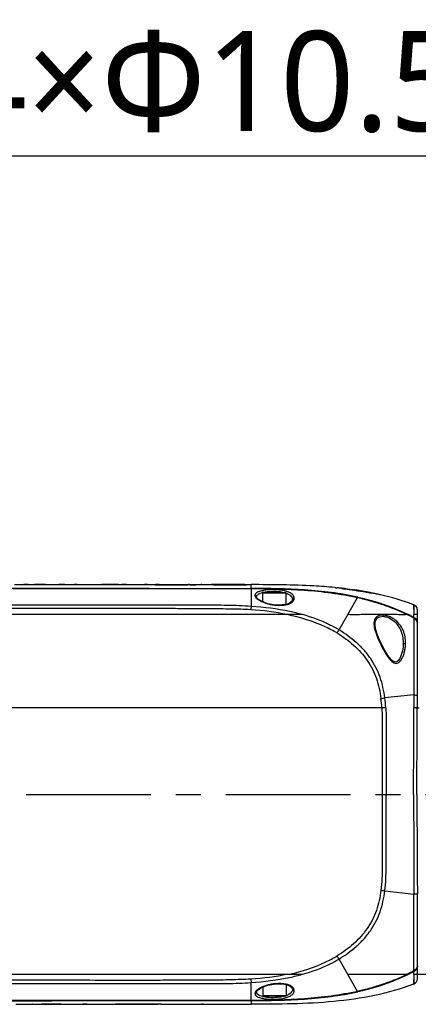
# Model space of a CAD drawing. Header units: millimetres. Extents: x 7426 to 8300, y 123 to 421.
# Tile 90 of 197: x 7990 to 7996, y 312 to 327. Entities that reach past the tile are written whole.
import ezdxf
from ezdxf import colors
from ezdxf.entities.mleader import LeaderData, LeaderLine
from ezdxf.math import Vec2, Vec3

# ---------------------------------------------------------------- set-up
doc = ezdxf.new("R2010")
doc.units = ezdxf.units.MM
doc.linetypes.add('CENTER', pattern=[0.6, 0.375, -0.075, 0.075, -0.075])
for name, color, linetype in [('中心线', 7, 'CENTER'), ('外形图', 7, 'Continuous'), ('多重引线', 7, 'Continuous')]:
    doc.layers.add(name, color=color, linetype=linetype)
doc.styles.add('微软雅黑', font='msyh.ttc')

msp = doc.modelspace()

# ---------------------------------------------------------------- linework, layer by layer
at = {"layer": '中心线', "linetype": 'CENTER', "ltscale": 5}
msp.add_line((7978.0498, 315.1135), (8026.3155, 315.1135), dxfattribs=at)
at = {"layer": '外形图', "color": 7, "linetype": 'Continuous'}
for p, q in [((7989.9506, 318.2636), (7989.9823, 318.2631)), ((7989.9562, 318.2635), (7990.0085, 318.2635)), ((7990.0085, 318.2609), (7989.9562, 318.2609)), ((7989.9823, 318.2631), (7990.014, 318.2636)), ((7990.1848, 318.2635), (7990.3106, 318.2635)), ((7990.2669, 318.264), (7990.2556, 318.264)), ((7990.2669, 318.2639), (7990.2556, 318.264)), ((7990.6989, 318.2628), (7990.2669, 318.2628)), ((7990.3204, 318.2636), (7990.3185, 318.2637)), ((7990.3204, 318.2636), (7990.3185, 318.2637)), ((7990.3371, 318.2638), (7990.6314, 318.2638)), ((7990.5845, 318.264), (7990.574, 318.264)), ((7990.6001, 318.264), (7990.5845, 318.264)), ((7990.7689, 318.2609), (7990.7455, 318.2616)), ((7990.7626, 318.264), (7990.7689, 318.264)), ((7990.7626, 318.264), (7990.7689, 318.264)), ((7990.9513, 318.2609), (7990.7689, 318.2609)), ((7990.8345, 318.2635), (7991.0209, 318.2635)), ((7991.0209, 318.2609), (7991.0209, 318.264)), ((7991.1881, 318.2609), (7991.0209, 318.2609)), ((7991.1881, 318.264), (7991.1881, 318.2609)), ((7991.1881, 318.2635), (7991.4166, 318.2635)), ((7991.3623, 318.2636), (7991.3878, 318.2637)), ((7991.4998, 318.2628), (7991.4876, 318.2629)), ((7991.6045, 318.2612), (7991.4998, 318.2628)), ((7991.5549, 318.2639), (7991.5549, 318.264)), ((7991.7221, 318.2609), (7991.6565, 318.2609)), ((7991.7221, 318.264), (7991.7221, 318.2609)), ((7991.7221, 318.2635), (7991.8598, 318.2635)), ((7991.7221, 318.2635), (7991.8598, 318.2635)), ((7992.0485, 318.2635), (7991.9962, 318.264)), ((7992.0427, 318.2635), (7992.2769, 318.2635)), ((7992.2769, 318.2635), (7992.4737, 318.2635)), ((7992.2847, 318.2606), (7992.2769, 318.2606)), ((7992.4737, 318.2635), (7992.6727, 318.2635)), ((7992.4737, 318.2635), (7992.6727, 318.2635)), ((7992.4833, 318.2613), (7992.4751, 318.2612)), ((7992.482, 318.2633), (7992.4857, 318.2633)), ((7992.4869, 318.2613), (7992.4833, 318.2613)), ((7992.5101, 318.2615), (7992.4869, 318.2613)), ((7992.5619, 318.2627), (7992.5999, 318.2623)), ((7992.5962, 318.2623), (7992.5867, 318.2622)), ((7992.5999, 318.2623), (7992.5962, 318.2623)), ((7992.6727, 318.264), (7992.6727, 318.264)), ((7992.6727, 318.264), (7992.6727, 318.264)), ((7992.6733, 318.264), (7992.6727, 318.264)), ((7992.6727, 318.264), (7992.6727, 318.264)), ((7993.3379, 318.2639), (7992.8344, 318.2639)), ((7992.8344, 318.2635), (7993.3653, 318.2635)), ((7992.8344, 318.2635), (7992.8523, 318.2635)), ((7992.8523, 318.2635), (7993.0466, 318.2636)), ((7993.0466, 318.2627), (7993.0503, 318.2627)), ((7993.3653, 318.2609), (7993.0466, 318.2609)), ((7993.0503, 318.2627), (7993.3653, 318.2627)), ((7993.3379, 318.264), (7993.3379, 318.264)), ((7993.3653, 318.2635), (7993.4298, 318.2635)), ((7993.3653, 318.2627), (7993.3653, 318.2609)), ((7993.4298, 318.2078), (7993.4298, 318.2635)), ((7993.4298, 318.2078), (7993.4298, 318.206)), ((7993.4298, 318.206), (7993.4298, 317.9371)), ((7993.6073, 318.0041), (7993.6073, 318.1335)), ((7993.9573, 318.1335), (7993.6073, 318.1335)), ((7993.9523, 318.1385), (7993.6123, 318.1385)), ((7993.9573, 317.9675), (7993.9573, 318.1335)), ((7994.7814, 318.2106), (7994.7816, 318.2106)), ((7994.8239, 318.2053), (7994.8046, 318.2076)), ((7994.8753, 318.1996), (7994.8753, 318.1994)), ((7994.8753, 318.1996), (7994.8753, 318.1994)), ((7994.8753, 318.1985), (7994.8806, 318.1978)), ((7995.0301, 318.1778), (7995.0301, 318.1774)), ((7995.1094, 318.1646), (7995.0984, 318.1666)), ((7995.1094, 318.1646), (7995.0984, 318.1666)), ((7995.2169, 318.1452), (7995.2169, 318.1452)), ((7995.2212, 318.1437), (7995.2169, 318.1452)), ((7995.3068, 318.1268), (7995.3102, 318.126)), ((7995.3101, 318.1256), (7995.3068, 318.1264)), ((7995.3068, 318.1261), (7995.3068, 318.1264)), ((7993.6826, 317.9769), (7993.678, 317.9752)), ((7994.7513, 317.5848), (7995.0311, 318.0694)), ((7995.3724, 318.1111), (7995.3687, 318.112)), ((7995.3689, 318.1125), (7995.3688, 318.1129)), ((7995.3726, 318.1122), (7995.369, 318.113)), ((7995.8731, 317.9608), (7995.8775, 317.8135)), ((7995.9298, 316.4135), (7995.9298, 317.8784)), ((7993.974, 317.8135), (7981.5232, 317.8135)), ((7995.9297, 317.6857), (7995.9296, 317.6874)), ((7995.2934, 317.6564), (7995.2934, 317.6564)), ((7995.7161, 317.3689), (7995.7161, 317.3689)), ((7995.877, 316.6082), (7995.4405, 316.5627)), ((7995.4542, 316.4135), (7987.9723, 316.4135)), ((7995.9276, 316.4135), (7995.9573, 316.4135)), ((7995.4405, 313.6643), (7995.877, 313.6188)), ((7995.9298, 312.3486), (7995.9298, 313.4189)), ((7995.0311, 312.1577), (7994.7513, 312.6422)), ((7981.5232, 312.4135), (7993.9793, 312.4135)), ((7995.8775, 312.4135), (7995.8731, 312.2662)), ((7995.9298, 312.4135), (7996.1696, 312.4135)), ((7993.4298, 312.0211), (7993.4298, 312.2899)), ((7993.6073, 312.2229), (7993.6073, 312.0935)), ((7993.6827, 312.2501), (7993.678, 312.2518)), ((7993.9573, 312.2594), (7993.9573, 312.0935)), ((7993.6073, 312.0935), (7993.9573, 312.0935)), ((7993.6123, 312.0885), (7993.9523, 312.0885)), ((7989.8909, 311.9635), (7990.0774, 311.9635)), ((7989.9606, 311.9661), (7990.143, 311.9661)), ((7990.143, 311.9661), (7990.1663, 311.9654)), ((7990.1492, 311.963), (7990.143, 311.963)), ((7990.1492, 311.963), (7990.143, 311.963)), ((7990.213, 311.9642), (7990.6449, 311.9642)), ((7990.5748, 311.9632), (7990.2805, 311.9632)), ((7990.3118, 311.963), (7990.3274, 311.963)), ((7990.3274, 311.963), (7990.3379, 311.963)), ((7990.5914, 311.9634), (7990.5933, 311.9634)), ((7990.5914, 311.9634), (7990.5933, 311.9634)), ((7990.6013, 311.9635), (7990.7271, 311.9635)), ((7990.6449, 311.9631), (7990.6562, 311.963)), ((7990.6449, 311.963), (7990.6562, 311.963)), ((7990.9295, 311.9639), (7990.8979, 311.9634)), ((7990.9034, 311.9661), (7990.9557, 311.9661)), ((7990.9034, 311.9635), (7990.9557, 311.9635)), ((7990.9612, 311.9634), (7990.9295, 311.9639)), ((7990.9366, 312.0181), (7990.9725, 312.0181)), ((7991.1319, 311.9635), (7991.4065, 311.9635)), ((7991.2028, 311.963), (7991.2044, 311.963)), ((7991.2028, 311.963), (7991.2044, 311.963)), ((7991.3774, 311.963), (7991.3917, 311.9633)), ((7991.5403, 311.9652), (7991.5678, 311.9655)), ((7991.5835, 311.9635), (7991.5422, 311.963)), ((7991.5678, 311.9655), (7991.5825, 311.9656)), ((7991.5835, 311.9635), (7991.7725, 311.9635)), ((7991.7723, 311.9644), (7991.7564, 311.9644)), ((7991.8087, 311.9644), (7991.7723, 311.9644)), ((7991.7725, 311.9664), (7991.8087, 311.9664)), ((7991.7725, 311.9635), (7992.0323, 311.9635)), ((7991.7725, 311.9635), (7991.8087, 311.9635)), ((7991.8331, 311.9644), (7991.8087, 311.9644)), ((7991.9857, 311.9659), (7991.9983, 311.9659)), ((7992.0765, 311.963), (7992.032, 311.9635)), ((7992.0732, 311.9653), (7992.0768, 311.9653)), ((7992.2131, 311.9635), (7992.3493, 311.9635)), ((7992.2131, 311.9635), (7992.3493, 311.9635)), ((7992.3493, 311.963), (7992.3493, 311.9661)), ((7992.3493, 311.9661), (7992.4149, 311.9661)), ((7992.4668, 311.9658), (7992.5717, 311.9642)), ((7992.5164, 311.9631), (7992.5164, 311.963)), ((7992.5717, 311.9642), (7992.5837, 311.9641)), ((7992.6535, 311.9635), (7992.8833, 311.9635)), ((7992.7104, 311.9635), (7992.6834, 311.9633)), ((7992.8833, 311.963), (7992.8833, 311.9661)), ((7992.8833, 311.9661), (7993.0504, 311.9661)), ((7992.8833, 311.963), (7992.8833, 311.963)), ((7993.0504, 311.9661), (7993.0504, 311.963)), ((7993.0504, 311.9635), (7993.1989, 311.9635)), ((7993.0504, 311.9634), (7993.1989, 311.9635)), ((7993.1989, 311.963), (7993.1989, 311.9661)), ((7993.1989, 311.9661), (7993.3648, 311.9661)), ((7993.3648, 311.9661), (7993.3648, 311.963)), ((7993.3648, 311.9635), (7993.4298, 311.9635)), ((7993.424, 312.0192), (7993.4297, 312.0192)), ((7993.424, 312.0192), (7993.4297, 312.0192)), ((7993.4297, 312.0192), (7993.4298, 311.9635)), ((7993.4298, 312.0192), (7993.4298, 312.0211))]:
    msp.add_line(p, q, dxfattribs=at)
at = {"layer": '外形图', "color": 6, "linetype": 'Continuous'}
for p, q in [((7990.0773, 318.264), (7990.2556, 318.264)), ((7990.6001, 318.264), (7990.7626, 318.264)), ((7991.0209, 318.264), (7991.1881, 318.264)), ((7991.2904, 318.264), (7991.4876, 318.264)), ((7991.5549, 318.264), (7991.7221, 318.264)), ((7991.8314, 318.264), (7991.9962, 318.264)), ((7992.6727, 318.264), (7992.8344, 318.264)), ((7990.1492, 311.963), (7990.3118, 311.963)), ((7990.6562, 311.963), (7990.8345, 311.963)), ((7991.0246, 311.963), (7991.2028, 311.963)), ((7991.3774, 311.963), (7991.5422, 311.963)), ((7992.0765, 311.963), (7992.2411, 311.963)), ((7992.3493, 311.963), (7992.5164, 311.963)), ((7992.5837, 311.963), (7992.781, 311.963)), ((7992.8833, 311.963), (7993.0504, 311.963)), ((7993.1989, 311.963), (7993.3648, 311.963))]:
    msp.add_line(p, q, dxfattribs=at)
at = {"layer": '外形图', "color": 7, "linetype": 'Continuous'}
for points in [[(7995.2212, 318.1437), (7995.2174, 318.145), (7995.2169, 318.1452)], [(7993.6826, 317.9769), (7993.6388, 317.9907), (7993.5835, 318.0143), (7993.5419, 318.0398), (7993.517, 318.0651), (7993.5121, 318.0769)], [(7993.9873, 317.9759), (7993.974, 317.9713), (7993.939, 317.9634), (7993.8943, 317.9583), (7993.8355, 317.9569), (7993.7688, 317.9611), (7993.7062, 317.9712), (7993.6827, 317.9769)], [(7994.0518, 318.0377), (7994.0489, 318.025), (7994.0342, 318.0044), (7994.0072, 317.9853), (7993.9875, 317.976)], [(7995.8731, 317.9608), (7995.8738, 317.9441), (7995.8754, 317.8946), (7995.8775, 317.8135)], [(7995.7161, 317.3689), (7995.7135, 317.3259), (7995.7048, 317.2701), (7995.6923, 317.2224), (7995.6773, 317.1822), (7995.6613, 317.1506), (7995.644, 317.1258), (7995.6244, 317.1076), (7995.603, 317.0996), (7995.5797, 317.1044), (7995.5557, 317.1199), (7995.5322, 317.1423), (7995.5095, 317.1695), (7995.4869, 317.2006), (7995.4639, 317.236), (7995.44, 317.2759), (7995.4148, 317.3212), (7995.388, 317.3729), (7995.3597, 317.4326), (7995.3286, 317.5071), (7995.3001, 317.6018), (7995.2934, 317.6564)], [(7995.8775, 312.4135), (7995.8754, 312.3324), (7995.8738, 312.2829), (7995.8731, 312.2662)], [(7993.5121, 312.1501), (7993.5166, 312.1613), (7993.5408, 312.1863), (7993.5818, 312.2119), (7993.6367, 312.2356), (7993.6826, 312.2501)], [(7993.6826, 312.2501), (7993.7124, 312.2571), (7993.7712, 312.2661), (7993.8296, 312.27), (7993.8846, 312.2693), (7993.9334, 312.2645), (7993.9734, 312.2559), (7993.9873, 312.2511)], [(7993.9875, 312.251), (7994.006, 312.2424), (7994.0334, 312.2233), (7994.0486, 312.2027), (7994.0518, 312.1893)]]:
    msp.add_lwpolyline(points, dxfattribs=at)
for centre, radius, start, end in [((7993.7152, 3984.5307), 3666.3247, 269.8677425, 269.9955392), ((7993.6504, 3591.3517), 3273.1439, 269.8531369, 269.9961379), ((7990.0773, 313.0962), 5.1678, 90.00029, 90.70264), ((7990.2557, 312.5789), 5.6851, 90.00046, 91.65915), ((7990.2556, 312.5808), 5.6832, 89.3662, 89.88639), ((7990.3853, 312.5797), 5.6843, 90.48633, 91.19386), ((7990.5845, 312.886), 5.378, 90.11215, 90.47136), ((7990.5845, 312.886), 5.378, 89.50054, 89.83362), ((7990.5809, 312.6203), 5.6437, 88.3281, 88.80201), ((7990.7626, 312.578), 5.686, 88.09842, 89.93683), ((7991.2904, 300.46), 17.804, 90.00025, 90.32939), ((7991.2904, 300.4597), 17.8043, 89.36546, 90.00018), ((7991.4877, 300.6227), 17.6413, 89.78163, 90.00019), ((7992.268, 350.2957), 32.0351, 269.50923, 270.01583), ((7992.2733, 349.26), 30.9973, 270.00655, 270.38569), ((7992.2809, 349.1461), 30.8855, 270.00714, 270.36036), ((7992.2937, 290.654), 27.6101, 89.44354, 89.6016), ((7992.3354, 341.4982), 23.2373, 270.43062, 270.61955), ((7993.0375, 364.7791), 46.5182, 269.78657, 270.01112), ((7993.6967, 317.789), 0.3709, 103.95027, 104.82182), ((7993.7011, 317.7714), 0.3891, 103.53935, 103.95371), ((7993.6123, 318.1335), 0.005, 90, 180), ((7993.7034, 317.7618), 0.399, 103.3163, 103.54015), ((7993.9523, 318.1335), 0.005, 0, 90), ((7994.0513, 311.6493), 6.6018, 83.92147, 84.19947), ((7992.9753, 302.3045), 16.0074, 83.51739, 83.73092), ((7994.0684, 311.8102), 6.44, 83.63648, 83.92147), ((7993.6489, 308.2869), 9.9872, 83.25805, 83.48214), ((7995.3493, 322.7965), 4.6211, 263.05258, 263.23109), ((7995.3412, 322.2599), 4.0872, 263.14434, 263.28582), ((7994.1952, 312.8001), 5.4421, 81.21706, 81.78284), ((7994.5484, 315.0175), 3.1968, 80.92721, 81.33373), ((7994.2345, 313.0616), 5.1773, 80.2758, 81.16057), ((7994.5719, 315.1624), 3.05, 80.06003, 80.93503), ((7994.2862, 313.3612), 4.8733, 78.99053, 80.27925), ((7994.2854, 313.3491), 4.8857, 79.00891, 80.29407), ((7994.3268, 313.5928), 4.6372, 78.55149, 78.93377), ((7994.3518, 313.7153), 4.5122, 77.78322, 78.55318), ((7994.3843, 313.8456), 4.379, 77.00884, 77.79342), ((7994.3834, 313.834), 4.391, 77.03106, 77.81458), ((7993.7404, 318.1694), 0.2039, 252.19636, 253.28907), ((7995.8415, 317.8784), 0.0882, 0.0139, 69.04403), ((7994.6677, 315.5783), 2.4945, 61.07597, 63.64702), ((7994.6061, 315.4384), 2.6564, 61.38366, 63.39484), ((7995.8935, 317.6685), 0.1459, 93.27506, 96.28508), ((7976.1091, 317.6502), 19.7693, 0.34859, 0.47288), ((7985.8378, 322.9071), 10.3816, 328.85597, 329.15881), ((7995.8509, 317.7149), 0.5767, 184.17146, 185.97616), ((7993.9593, 327.2515), 10.791, 277.57602, 277.88982), ((7994.1608, 316.3744), 1.2344, 1.81378, 8.39791), ((7995.8729, 309.8059), 6.6076, 89.68888, 89.97514), ((7995.9186, 317.9197), 1.5063, 269.62669, 269.93148), ((7993.1336, 296.9679), 16.8551, 82.13312, 82.33402), ((7956.2926, 313.4269), 39.6371, 359.98842, 0.28969), ((7988.2803, 308.7806), 7.5356, 30.82688, 31.2441), ((7993.9739, 324.485), 12.0715, 270.02583, 270.15366), ((7994.6061, 314.7886), 2.6564, 296.60494, 298.61675), ((7975.631, 312.5802), 20.2475, 359.52859, 359.64996), ((7993.7409, 312.0557), 0.2059, 106.69903, 107.77655), ((7995.8416, 312.3486), 0.0882, 290.94559, 0.01031), ((7993.6968, 312.4384), 0.3713, 255.17841, 256.09954), ((7993.6123, 312.0935), 0.005, 180, 270), ((7993.7012, 312.456), 0.3895, 256.09536, 256.46898), ((7993.7034, 312.4651), 0.3988, 256.46839, 256.69213), ((7993.9523, 312.0935), 0.005, 270, 0), ((7990.1493, 317.649), 5.686, 268.09799, 269.93639), ((7990.331, 317.6067), 5.6437, 268.32767, 268.80157), ((7990.3274, 317.341), 5.378, 269.50011, 269.83318), ((7990.3274, 317.341), 5.378, 270.11172, 270.47093), ((7990.5266, 317.6473), 5.6843, 270.4859, 271.19342), ((7990.6563, 317.6462), 5.6832, 269.36577, 269.88595), ((7990.6562, 317.6481), 5.6851, 270.00003, 271.65871), ((7990.8345, 317.1308), 5.1678, 269.99986, 270.7022), ((7991.0246, 317.1298), 5.1668, 269.2973, 269.99971), ((7991.2029, 317.6481), 5.6851, 268.34171, 269.99944), ((7991.2028, 317.6453), 5.6823, 270.01627, 270.72486), ((7991.7058, 294.0512), 17.9148, 90.52946, 91.00473), ((7991.7928, 283.7184), 28.2479, 90.04131, 90.4266), ((7991.7834, 290.3111), 21.6533, 90.07153, 90.52908), ((7991.8115, 278.7851), 33.1813, 89.69929, 90.0049), ((7991.8284, 288.656), 23.3084, 89.61951, 89.98835), ((7991.8766, 296.0814), 15.8829, 89.43919, 89.61545), ((7991.8541, 287.6887), 24.2776, 89.48281, 89.6597), ((7992.5838, 329.6068), 17.6438, 269.78121, 269.99975), ((7992.7811, 329.7681), 17.8051, 269.36493, 269.99975), ((7992.781, 329.7678), 17.8048, 269.99982, 270.32894)]:
    msp.add_arc(centre, radius, start, end, dxfattribs=at)
for points, knots in [([(7989.9562, 318.2609), (7989.9476, 318.2609), (7989.9201, 318.2609), (7989.8925, 318.2611), (7989.8735, 318.2616)], [0, 0, 0, 0, 0.3105986, 1, 1, 1, 1]), ([(7990.0911, 318.2616), (7990.0864, 318.2615), (7990.0589, 318.261), (7990.0314, 318.2609), (7990.0085, 318.2609)], [0, 0, 0, 0, 0.1685731, 1, 1, 1, 1]), ([(7991.6565, 318.2609), (7991.6515, 318.2609), (7991.6342, 318.2609), (7991.6169, 318.261), (7991.6045, 318.2612)], [0, 0, 0, 0, 0.2858882, 1, 1, 1, 1]), ([(7991.9936, 318.2618), (7991.9525, 318.2622), (7991.9395, 318.2624), (7991.8184, 318.264), (7991.8314, 318.264)], [0, 0, 0, 0, 0.7602741, 1, 1, 1, 1]), ([(7991.9962, 318.264), (7992.0018, 318.264), (7992.0269, 318.2635), (7992.1204, 318.263), (7992.2084, 318.2626), (7992.2769, 318.2626)], [0, 0, 0, 0, 0.0598239, 0.2677, 1, 1, 1, 1]), ([(7992.8332, 318.2614), (7992.8048, 318.2615), (7992.7599, 318.262), (7992.7082, 318.2626), (7992.6832, 318.2637), (7992.6745, 318.2638), (7992.6727, 318.264)], [0, 0, 0, 0, 0.5304066, 0.8391826, 0.9661046, 1, 1, 1, 1]), ([(7992.8344, 318.2639), (7992.8529, 318.263), (7992.9236, 318.2632), (7992.9943, 318.2627), (7993.0466, 318.2627)], [0, 0, 0, 0, 0.2615968, 1, 1, 1, 1]), ([(7994.6867, 318.2206), (7994.5821, 318.2307), (7994.1638, 318.2616), (7993.7441, 318.2635), (7993.4298, 318.2635)], [0, 0, 0, 0, 0.2504313, 1, 1, 1, 1]), ([(7995.0322, 318.0763), (7994.7702, 318.1339), (7994.2349, 318.1988), (7993.6982, 318.2077), (7993.4298, 318.2078)], [0, 0, 0, 0, 0.4998778, 1, 1, 1, 1]), ([(7993.4298, 318.2059), (7993.6981, 318.2055), (7994.2346, 318.1955), (7994.7694, 318.1282), (7995.0311, 318.0694)], [0, 0, 0, 0, 0.5001202, 1, 1, 1, 1]), ([(7994.0794, 318.0603), (7994.0791, 318.0686), (7994.0756, 318.0861), (7994.0594, 318.1103), (7994.0329, 318.1314), (7993.9976, 318.15), (7993.9541, 318.1653), (7993.9034, 318.177), (7993.8474, 318.1848), (7993.7884, 318.1887), (7993.7291, 318.1889), (7993.6721, 318.1856), (7993.6273, 318.1798), (7993.5947, 318.1734), (7993.567, 318.1664), (7993.5377, 318.1564), (7993.5098, 318.1415), (7993.4915, 318.1231), (7993.4878, 318.108), (7993.4878, 318.1013)], [0, 0, 0, 0, 0.0367279, 0.077687, 0.1271422, 0.1860686, 0.2546637, 0.332507, 0.4174691, 0.5063916, 0.5956814, 0.6816957, 0.7606883, 0.7966551, 0.8299141, 0.8878915, 0.9343337, 0.9699271, 1, 1, 1, 1]), ([(7993.5121, 318.0782), (7993.512, 318.0854), (7993.5164, 318.1014), (7993.5357, 318.1207), (7993.5651, 318.1365), (7993.5886, 318.1441), (7993.6018, 318.1476)], [0, 0, 0, 0, 0.1789254, 0.3894718, 0.66024, 1, 1, 1, 1]), ([(7993.6115, 318.15), (7993.6501, 318.1591), (7993.7334, 318.1677), (7993.817, 318.1642), (7993.8602, 318.1582)], [0, 0, 0, 0, 0.4757607, 1, 1, 1, 1]), ([(7993.8602, 318.1582), (7993.8678, 318.1571), (7993.8963, 318.1525), (7993.9246, 318.1458), (7993.9447, 318.1391)], [0, 0, 0, 0, 0.2648488, 1, 1, 1, 1]), ([(7993.9579, 318.1344), (7993.9721, 318.129), (7993.9974, 318.1173), (7994.0282, 318.0941), (7994.0476, 318.0674), (7994.0519, 318.0473), (7994.0518, 318.0381)], [0, 0, 0, 0, 0.3191688, 0.5841468, 0.8046375, 1, 1, 1, 1]), ([(7994.6866, 318.2204), (7994.6866, 318.2203), (7994.6875, 318.2204), (7994.6884, 318.22), (7994.6909, 318.2199), (7994.6943, 318.2194), (7994.6992, 318.2188), (7994.709, 318.2177), (7994.7172, 318.2168), (7994.7233, 318.2161)], [0, 0, 0, 0, 0.0103376, 0.0434669, 0.1037369, 0.1964533, 0.3276461, 0.5032148, 1, 1, 1, 1]), ([(7994.7829, 318.2103), (7994.7827, 318.2103), (7994.7824, 318.2104), (7994.7812, 318.2104), (7994.7814, 318.2106)], [0, 0, 0, 0, 0.4554695, 1, 1, 1, 1]), ([(7994.7903, 318.2094), (7994.7894, 318.2095), (7994.7869, 318.2098), (7994.7845, 318.2101), (7994.7829, 318.2103)], [0, 0, 0, 0, 0.3596416, 1, 1, 1, 1]), ([(7994.7911, 318.2057), (7994.8289, 318.2014), (7994.9796, 318.1826), (7995.1296, 318.1578), (7995.2411, 318.135)], [0, 0, 0, 0, 0.2506737, 1, 1, 1, 1]), ([(7995.2412, 318.132), (7995.2041, 318.1397), (7995.055, 318.1686), (7994.9045, 318.1904), (7994.7912, 318.2035)], [0, 0, 0, 0, 0.2494055, 1, 1, 1, 1]), ([(7994.8214, 318.205), (7994.8316, 318.2038), (7994.8692, 318.1993), (7994.9068, 318.1945), (7994.9343, 318.1909)], [0, 0, 0, 0, 0.2701873, 1, 1, 1, 1]), ([(7994.8533, 318.2018), (7994.8511, 318.2021), (7994.8413, 318.2033), (7994.8315, 318.2044), (7994.8239, 318.2053)], [0, 0, 0, 0, 0.2241484, 1, 1, 1, 1]), ([(7994.8633, 318.2006), (7994.8654, 318.2004), (7994.8685, 318.2001), (7994.8727, 318.1994), (7994.8741, 318.1996), (7994.8753, 318.1992), (7994.8753, 318.1994)], [0, 0, 0, 0, 0.5218662, 0.8162335, 0.959689, 1, 1, 1, 1]), ([(7994.9343, 318.1909), (7994.9407, 318.1901), (7994.9493, 318.189), (7994.9596, 318.1877), (7994.9648, 318.187), (7994.9684, 318.1867), (7994.9711, 318.1862), (7994.9721, 318.1864), (7994.9731, 318.1861), (7994.9731, 318.1862)], [0, 0, 0, 0, 0.4933579, 0.6682954, 0.8000697, 0.894153, 0.9557283, 0.9896167, 1, 1, 1, 1]), ([(7995.2168, 318.1448), (7995.2168, 318.1447), (7995.2169, 318.1443), (7995.217, 318.144), (7995.217, 318.1438)], [0, 0, 0, 0, 0.4254685, 1, 1, 1, 1]), ([(7995.3068, 318.1253), (7995.3068, 318.1254), (7995.3068, 318.1257), (7995.3068, 318.1259), (7995.3068, 318.1261)], [0, 0, 0, 0, 0.5421013, 1, 1, 1, 1]), ([(7993.5233, 318.0468), (7993.518, 318.0511), (7993.5018, 318.0654), (7993.4879, 318.0862), (7993.4878, 318.1013)], [0, 0, 0, 0, 0.3118755, 1, 1, 1, 1]), ([(7993.5121, 318.0782), (7993.512, 318.0841), (7993.5064, 318.0964), (7993.494, 318.1011), (7993.4878, 318.1013)], [0, 0, 0, 0, 0.4895366, 1, 1, 1, 1]), ([(7993.678, 317.9752), (7993.6471, 317.9836), (7993.593, 318.0026), (7993.5428, 318.0311), (7993.5233, 318.0468)], [0, 0, 0, 0, 0.5615572, 1, 1, 1, 1]), ([(7993.6817, 317.9741), (7993.7042, 317.9673), (7993.7512, 317.9599), (7993.8214, 317.9534), (7993.8901, 317.9535), (7993.9347, 317.9586), (7993.9559, 317.9624)], [0, 0, 0, 0, 0.2551278, 0.5142668, 0.7660409, 1, 1, 1, 1]), ([(7993.9875, 317.976), (7993.9903, 317.9771), (7993.995, 317.9771), (7993.9989, 317.9754), (7993.9999, 317.9749)], [0, 0, 0, 0, 0.7283485, 1, 1, 1, 1]), ([(7993.9999, 317.9749), (7994.0075, 317.9779), (7994.0327, 317.9897), (7994.0562, 318.0074), (7994.0672, 318.0238)], [0, 0, 0, 0, 0.2930017, 1, 1, 1, 1]), ([(7994.0518, 318.0381), (7994.0519, 318.0443), (7994.0587, 318.0575), (7994.0727, 318.061), (7994.0794, 318.0604)], [0, 0, 0, 0, 0.4835998, 1, 1, 1, 1]), ([(7994.0672, 318.0238), (7994.0692, 318.0267), (7994.0757, 318.0378), (7994.0791, 318.0509), (7994.0794, 318.0603)], [0, 0, 0, 0, 0.2670822, 1, 1, 1, 1]), ([(7995.0322, 318.0763), (7995.0322, 318.076), (7995.0319, 318.0736), (7995.0314, 318.0713), (7995.0311, 318.0694)], [0, 0, 0, 0, 0.1473285, 1, 1, 1, 1]), ([(7995.0311, 318.0694), (7995.0952, 318.0551), (7995.2227, 318.023), (7995.4112, 317.9651), (7995.5961, 317.8965), (7995.7161, 317.8425), (7995.775, 317.8135)], [0, 0, 0, 0, 0.2499935, 0.5000234, 0.7500119, 1, 1, 1, 1]), ([(7995.0322, 318.0763), (7995.2296, 318.033), (7995.4899, 317.9554), (7995.7355, 317.8438), (7995.7958, 317.8135)], [0, 0, 0, 0, 0.749792, 1, 1, 1, 1]), ([(7993.4257, 317.887), (7993.3251, 317.8926), (7993.1235, 317.8977), (7992.8211, 317.8998), (7992.5187, 317.9019), (7992.1155, 317.9041), (7991.6115, 317.9052), (7991.0067, 317.9039), (7990.402, 317.9034), (7989.5958, 317.9041), (7988.5882, 317.9039), (7987.3794, 317.9039), (7986.1709, 317.904), (7984.9629, 317.904), (7984.1578, 317.9042), (7983.7554, 317.9043)], [0, 0, 0, 0, 0.0312697, 0.0625454, 0.0938148, 0.1250846, 0.1876237, 0.2501596, 0.312692, 0.37522, 0.5002593, 0.6252689, 0.7502381, 0.8751538, 1, 1, 1, 1]), ([(7993.4298, 317.9371), (7993.3104, 317.9453), (7993.071, 317.9542), (7992.5921, 317.9534), (7991.9936, 317.9538), (7991.2754, 317.9538), (7990.5572, 317.9539), (7989.8391, 317.954), (7988.8818, 317.9541), (7988.1638, 317.9541), (7987.6852, 317.9542)], [0, 0, 0, 0, 0.0625112, 0.125025, 0.25005, 0.3750691, 0.5000803, 0.6250817, 0.7500707, 1, 1, 1, 1]), ([(7993.4298, 317.9372), (7993.4295, 317.9343), (7993.428, 317.9176), (7993.4268, 317.9009), (7993.4257, 317.887)], [0, 0, 0, 0, 0.1736644, 1, 1, 1, 1]), ([(7994.2014, 317.8135), (7994.1385, 317.8308), (7993.8848, 317.8919), (7993.6248, 317.923), (7993.4298, 317.9371)], [0, 0, 0, 0, 0.2500995, 1, 1, 1, 1]), ([(7993.9559, 317.9624), (7993.9589, 317.963), (7993.9705, 317.9652), (7993.982, 317.968), (7993.9902, 317.9709)], [0, 0, 0, 0, 0.2630286, 1, 1, 1, 1]), ([(7994.2014, 317.8135), (7994.1828, 317.8141), (7994.1451, 317.8135), (7994.0883, 317.8134), (7994.0309, 317.8135), (7993.9925, 317.8134), (7993.9734, 317.8136)], [0, 0, 0, 0, 0.2447678, 0.4952419, 0.7474928, 1, 1, 1, 1]), ([(7994.7231, 317.5378), (7994.6653, 317.5714), (7994.4275, 317.6937), (7994.1689, 317.7708), (7993.9734, 317.8136)], [0, 0, 0, 0, 0.2502786, 1, 1, 1, 1]), ([(7994.7513, 317.5848), (7994.7086, 317.6104), (7994.5336, 317.7053), (7994.3451, 317.7739), (7994.2014, 317.8135)], [0, 0, 0, 0, 0.2501994, 1, 1, 1, 1]), ([(7995.775, 317.8135), (7995.7412, 317.812), (7995.6716, 317.8119), (7995.5283, 317.8146), (7995.3422, 317.8131), (7995.1145, 317.8147), (7994.9605, 317.8106), (7994.8833, 317.8135)], [0, 0, 0, 0, 0.1140394, 0.2339537, 0.4820426, 0.7402629, 1, 1, 1, 1]), ([(7995.752, 317.3809), (7995.7521, 317.4147), (7995.7472, 317.483), (7995.7172, 317.5832), (7995.66, 317.6762), (7995.5899, 317.7413), (7995.5208, 317.78), (7995.4644, 317.8011), (7995.4081, 317.8092), (7995.3572, 317.8038), (7995.3164, 317.7841), (7995.2899, 317.7522), (7995.277, 317.7139), (7995.2754, 317.6868), (7995.2758, 317.673)], [0, 0, 0, 0, 0.1242114, 0.2491881, 0.3797458, 0.5201956, 0.5945649, 0.6691264, 0.7395226, 0.8014301, 0.8540576, 0.9015015, 0.949101, 1, 1, 1, 1]), ([(7995.2934, 317.6564), (7995.2932, 317.67), (7995.2947, 317.6963), (7995.306, 317.7339), (7995.3297, 317.7657), (7995.3677, 317.7859), (7995.4156, 317.7906), (7995.486, 317.7769), (7995.5672, 317.7312), (7995.6403, 317.6525), (7995.6876, 317.5617), (7995.7125, 317.4662), (7995.7167, 317.4012), (7995.7161, 317.3689)], [0, 0, 0, 0, 0.0527489, 0.1021691, 0.1506294, 0.2031696, 0.2646075, 0.3344456, 0.4799637, 0.6180531, 0.7480697, 0.8742571, 1, 1, 1, 1]), ([(7995.7958, 317.8135), (7995.7945, 317.8135), (7995.7876, 317.8136), (7995.7806, 317.8134), (7995.775, 317.8135)], [0, 0, 0, 0, 0.1874387, 1, 1, 1, 1]), ([(7995.8742, 317.7616), (7995.8747, 317.7625), (7995.8761, 317.7654), (7995.8776, 317.7682), (7995.8783, 317.7702)], [0, 0, 0, 0, 0.3395071, 1, 1, 1, 1]), ([(7995.8742, 317.7616), (7995.8752, 317.7609), (7995.8772, 317.7595), (7995.8786, 317.7572), (7995.8797, 317.7554), (7995.8786, 317.7538), (7995.877, 317.754), (7995.8761, 317.7541)], [0, 0, 0, 0, 0.3107533, 0.5720771, 0.6853924, 0.7669063, 1, 1, 1, 1]), ([(7995.9296, 317.6874), (7995.9293, 317.7016), (7995.9176, 317.7319), (7995.8908, 317.749), (7995.8761, 317.7541)], [0, 0, 0, 0, 0.4775409, 1, 1, 1, 1]), ([(7995.8761, 317.7541), (7995.8769, 317.7191), (7995.8775, 317.6449), (7995.8775, 317.5273), (7995.8779, 317.3971), (7995.8775, 317.2548), (7995.8771, 317.102), (7995.877, 316.8853), (7995.8763, 316.7198), (7995.877, 316.6082)], [0, 0, 0, 0, 0.0917551, 0.1941916, 0.3079035, 0.4326076, 0.5667673, 0.7078481, 1, 1, 1, 1]), ([(7995.8783, 317.7702), (7995.8895, 317.765), (7995.9085, 317.7482), (7995.9214, 317.7268), (7995.9252, 317.7152)], [0, 0, 0, 0, 0.5035191, 1, 1, 1, 1]), ([(7995.9155, 317.8131), (7995.9138, 317.8132), (7995.9037, 317.8141), (7995.8935, 317.8146), (7995.8852, 317.8141)], [0, 0, 0, 0, 0.1719381, 1, 1, 1, 1]), ([(7995.9231, 317.8134), (7995.9226, 317.8133), (7995.9201, 317.8129), (7995.9176, 317.813), (7995.9155, 317.8131)], [0, 0, 0, 0, 0.195619, 1, 1, 1, 1]), ([(7995.9291, 317.8134), (7995.9288, 317.8134), (7995.9268, 317.8135), (7995.9248, 317.8135), (7995.9231, 317.8134)], [0, 0, 0, 0, 0.1437809, 1, 1, 1, 1]), ([(7995.9298, 317.8135), (7995.9298, 317.8134), (7995.9295, 317.8133), (7995.9293, 317.8134), (7995.9291, 317.8134)], [0, 0, 0, 0, 0.2756002, 1, 1, 1, 1]), ([(7994.7231, 317.5378), (7994.7669, 317.5114), (7994.8521, 317.4542), (7994.9714, 317.3574), (7995.0811, 317.2494), (7995.177, 317.1289), (7995.256, 316.9966), (7995.3156, 316.8545), (7995.3585, 316.7067), (7995.3761, 316.6056), (7995.382, 316.5547)], [0, 0, 0, 0, 0.1249292, 0.2499623, 0.3749225, 0.4999591, 0.6249393, 0.7499403, 0.8750442, 1, 1, 1, 1]), ([(7995.4405, 316.5627), (7995.4261, 316.6683), (7995.3817, 316.8785), (7995.259, 317.119), (7995.126, 317.2862), (7994.9729, 317.4352), (7994.8418, 317.5285), (7994.7513, 317.5848)], [0, 0, 0, 0, 0.2500335, 0.4998068, 0.6248712, 0.749993, 1, 1, 1, 1]), ([(7995.2934, 317.6564), (7995.2933, 317.6609), (7995.2879, 317.6691), (7995.2797, 317.6721), (7995.2758, 317.673)], [0, 0, 0, 0, 0.5252379, 1, 1, 1, 1]), ([(7995.2774, 317.6549), (7995.2793, 317.6366), (7995.2852, 317.5988), (7995.302, 317.5419), (7995.3244, 317.4832), (7995.3502, 317.4227), (7995.3799, 317.3617), (7995.412, 317.2999), (7995.447, 317.2383), (7995.4861, 317.1784), (7995.523, 317.1308), (7995.5587, 317.099), (7995.5897, 317.0819), (7995.6244, 317.0806), (7995.6536, 317.0958), (7995.6755, 317.1186), (7995.6928, 317.1447), (7995.7072, 317.1724), (7995.723, 317.2108), (7995.7377, 317.2601), (7995.7487, 317.3203), (7995.7513, 317.3608), (7995.752, 317.3809)], [0, 0, 0, 0, 0.0529377, 0.1100761, 0.1708783, 0.2342485, 0.2997843, 0.3668339, 0.4350278, 0.5040209, 0.5733942, 0.6079263, 0.6416269, 0.6733105, 0.7036267, 0.7336763, 0.7637542, 0.7937872, 0.8237371, 0.8831933, 0.9419512, 1, 1, 1, 1]), ([(7995.7161, 317.3689), (7995.7162, 317.372), (7995.7215, 317.3791), (7995.7351, 317.3829), (7995.7462, 317.3825), (7995.7519, 317.3809)], [0, 0, 0, 0, 0.2190735, 0.5641758, 1, 1, 1, 1]), ([(7995.877, 316.6082), (7995.8761, 316.592), (7995.8762, 316.5595), (7995.876, 316.5109), (7995.8754, 316.4622), (7995.8756, 316.4298), (7995.8757, 316.4135)], [0, 0, 0, 0, 0.2496609, 0.4996744, 0.7496947, 1, 1, 1, 1]), ([(7995.877, 316.6082), (7995.8842, 316.6078), (7995.8969, 316.6069), (7995.914, 316.6047), (7995.9234, 316.6027), (7995.9298, 316.6001), (7995.9298, 316.5986)], [0, 0, 0, 0, 0.3999083, 0.7122606, 0.9139603, 1, 1, 1, 1]), ([(7995.3946, 316.4135), (7995.3993, 316.3053), (7995.4016, 316.0886), (7995.4007, 315.7636), (7995.4004, 315.4385), (7995.4004, 315.2219), (7995.4003, 315.1135)], [0, 0, 0, 0, 0.2499642, 0.4999612, 0.7499762, 1, 1, 1, 1]), ([(7995.4542, 316.4135), (7995.4601, 316.3053), (7995.4605, 316.0885), (7995.4595, 315.7636), (7995.4597, 315.4385), (7995.4598, 315.2218), (7995.46, 315.1134)], [0, 0, 0, 0, 0.249961, 0.4999467, 0.749968, 1, 1, 1, 1]), ([(7995.8725, 315.1135), (7995.8727, 315.222), (7995.8734, 315.4389), (7995.8738, 315.7641), (7995.8755, 316.089), (7995.8757, 316.3054), (7995.8757, 316.4135)], [0, 0, 0, 0, 0.2503791, 0.5005843, 0.7504882, 1, 1, 1, 1]), ([(7995.9272, 316.4135), (7995.9266, 316.4135), (7995.9231, 316.4134), (7995.9196, 316.4134), (7995.9168, 316.4134)], [0, 0, 0, 0, 0.1798346, 1, 1, 1, 1]), ([(7995.92, 315.1133), (7995.9198, 315.1676), (7995.9216, 315.2762), (7995.9222, 315.4391), (7995.9234, 315.6019), (7995.9248, 315.8187), (7995.9266, 316.0892), (7995.927, 316.3055), (7995.9276, 316.4135)], [0, 0, 0, 0, 0.1253348, 0.2506193, 0.3758179, 0.5009263, 0.7508126, 1, 1, 1, 1]), ([(7995.4003, 315.1135), (7995.4003, 314.9933), (7995.4003, 314.8131), (7995.4002, 314.5728), (7995.4, 314.3925), (7995.4002, 314.2123), (7995.4005, 314.0321), (7995.3993, 313.8518), (7995.3891, 313.732), (7995.382, 313.6723)], [0, 0, 0, 0, 0.250029, 0.3750403, 0.5000473, 0.62505, 0.7500425, 0.8750333, 1, 1, 1, 1]), ([(7995.4405, 313.6643), (7995.4487, 313.7242), (7995.4574, 313.8448), (7995.4603, 314.026), (7995.4598, 314.2072), (7995.4594, 314.4489), (7995.4601, 314.7509), (7995.46, 314.9926), (7995.46, 315.1134)], [0, 0, 0, 0, 0.1249427, 0.249933, 0.374927, 0.4999288, 0.7499563, 1, 1, 1, 1]), ([(7995.8725, 315.1135), (7995.8728, 314.9887), (7995.8734, 314.7392), (7995.8742, 314.3652), (7995.8759, 313.9918), (7995.8772, 313.7431), (7995.877, 313.6188)], [0, 0, 0, 0, 0.2504961, 0.5007681, 0.7506601, 1, 1, 1, 1]), ([(7995.9201, 315.1131), (7995.9199, 315.0821), (7995.9206, 315.0199), (7995.9216, 314.9267), (7995.9219, 314.8336), (7995.9227, 314.7094), (7995.9239, 314.5543), (7995.9254, 314.3065), (7995.927, 313.9975), (7995.9286, 313.7505), (7995.9293, 313.6273)], [0, 0, 0, 0, 0.0627353, 0.125449, 0.1881539, 0.2508387, 0.376125, 0.5013083, 0.7512266, 1, 1, 1, 1]), ([(7995.382, 313.6723), (7995.3761, 313.6215), (7995.3585, 313.5203), (7995.3156, 313.3725), (7995.256, 313.2304), (7995.177, 313.0981), (7995.0811, 312.9776), (7994.9714, 312.8696), (7994.852, 312.7727), (7994.7669, 312.7156), (7994.723, 312.6892)], [0, 0, 0, 0, 0.1249551, 0.2500594, 0.375059, 0.5000394, 0.6250762, 0.7500372, 0.8750703, 1, 1, 1, 1]), ([(7994.7513, 312.6422), (7994.8418, 312.6985), (7994.9729, 312.7918), (7995.126, 312.9408), (7995.259, 313.108), (7995.3817, 313.3485), (7995.426, 313.5587), (7995.4405, 313.6643)], [0, 0, 0, 0, 0.2500039, 0.3751231, 0.5001862, 0.7499634, 1, 1, 1, 1]), ([(7995.8762, 312.4729), (7995.8781, 312.6381), (7995.8776, 313.0201), (7995.8765, 313.4021), (7995.877, 313.6188)], [0, 0, 0, 0, 0.4325436, 1, 1, 1, 1]), ([(7995.877, 313.6188), (7995.8836, 313.6192), (7995.8955, 313.62), (7995.9113, 313.6218), (7995.922, 313.624), (7995.9279, 313.6258), (7995.9293, 313.6273)], [0, 0, 0, 0, 0.3730508, 0.6747312, 0.8865242, 1, 1, 1, 1]), ([(7994.0063, 312.4135), (7994.1935, 312.4577), (7994.4405, 312.5365), (7994.6679, 312.6563), (7994.723, 312.6892)], [0, 0, 0, 0, 0.7497135, 1, 1, 1, 1]), ([(7994.2016, 312.4135), (7994.3453, 312.4531), (7994.5338, 312.5217), (7994.7086, 312.6166), (7994.7513, 312.6422)], [0, 0, 0, 0, 0.7498019, 1, 1, 1, 1]), ([(7995.8762, 312.4729), (7995.8912, 312.4781), (7995.9184, 312.4957), (7995.9298, 312.5267), (7995.9297, 312.5413)], [0, 0, 0, 0, 0.5226975, 1, 1, 1, 1]), ([(7995.9297, 312.5413), (7995.9297, 312.5326), (7995.9278, 312.5155), (7995.9186, 312.4959), (7995.9087, 312.4819), (7995.9001, 312.4718), (7995.8899, 312.4632), (7995.8822, 312.459), (7995.8783, 312.4569)], [0, 0, 0, 0, 0.2491791, 0.4899374, 0.6177967, 0.7458134, 0.8728576, 1, 1, 1, 1]), ([(7993.4298, 312.2899), (7993.6249, 312.304), (7993.885, 312.3351), (7994.1387, 312.3962), (7994.2016, 312.4135)], [0, 0, 0, 0, 0.7499, 1, 1, 1, 1]), ([(7994.0063, 312.4135), (7994.0392, 312.4138), (7994.0884, 312.4135), (7994.1535, 312.4134), (7994.1857, 312.4131), (7994.2016, 312.4135)], [0, 0, 0, 0, 0.5052403, 0.7554642, 1, 1, 1, 1]), ([(7994.8833, 312.4135), (7994.9605, 312.4165), (7995.1147, 312.4126), (7995.306, 312.4141), (7995.4566, 312.4137), (7995.566, 312.4135), (7995.6718, 312.4154), (7995.7413, 312.4151), (7995.7752, 312.4135)], [0, 0, 0, 0, 0.2598889, 0.5182553, 0.6437665, 0.7663161, 0.8861305, 1, 1, 1, 1]), ([(7995.7752, 312.4135), (7995.7162, 312.3845), (7995.5962, 312.3305), (7995.4113, 312.2619), (7995.2227, 312.204), (7995.0952, 312.1719), (7995.0311, 312.1577)], [0, 0, 0, 0, 0.2499878, 0.4999767, 0.7500065, 1, 1, 1, 1]), ([(7995.7957, 312.4135), (7995.7355, 312.3832), (7995.4899, 312.2716), (7995.2296, 312.194), (7995.0322, 312.1507)], [0, 0, 0, 0, 0.2502115, 1, 1, 1, 1]), ([(7995.7752, 312.4135), (7995.7772, 312.4136), (7995.7841, 312.4136), (7995.791, 312.4134), (7995.7957, 312.4135)], [0, 0, 0, 0, 0.3041534, 1, 1, 1, 1]), ([(7995.8762, 312.4729), (7995.8771, 312.473), (7995.8787, 312.4732), (7995.8797, 312.4715), (7995.8787, 312.4698), (7995.8773, 312.4675), (7995.8753, 312.4661), (7995.8742, 312.4654)], [0, 0, 0, 0, 0.232892, 0.3141293, 0.427691, 0.6888299, 1, 1, 1, 1]), ([(7995.8783, 312.4569), (7995.8782, 312.4573), (7995.8769, 312.4603), (7995.8755, 312.4631), (7995.8742, 312.4654)], [0, 0, 0, 0, 0.1579936, 1, 1, 1, 1]), ([(7995.9297, 312.4137), (7995.9297, 312.4138), (7995.9289, 312.4137), (7995.9277, 312.4139), (7995.925, 312.4137), (7995.9208, 312.4135), (7995.9144, 312.4131), (7995.8998, 312.4119), (7995.8871, 312.4124), (7995.8775, 312.4135)], [0, 0, 0, 0, 0.0086432, 0.03379, 0.0802848, 0.1576943, 0.2760808, 0.4458277, 1, 1, 1, 1]), ([(7993.4257, 312.34), (7993.325, 312.3357), (7993.1235, 312.3289), (7992.8211, 312.3254), (7992.5187, 312.3249), (7992.2163, 312.3233), (7991.9139, 312.3224), (7991.5107, 312.3222), (7991.0068, 312.3231), (7990.402, 312.3236), (7989.5958, 312.3229), (7988.5882, 312.3231), (7987.3794, 312.3231), (7985.7684, 312.323), (7984.5605, 312.3229), (7983.7554, 312.3227)], [0, 0, 0, 0, 0.0312715, 0.0625423, 0.0938136, 0.1250838, 0.1563534, 0.1876226, 0.2501586, 0.3126911, 0.3752192, 0.5002587, 0.6252685, 0.7502379, 1, 1, 1, 1]), ([(7987.6853, 312.2729), (7988.1639, 312.2729), (7988.8818, 312.2729), (7989.8392, 312.2731), (7990.5573, 312.2731), (7991.2754, 312.2732), (7991.9936, 312.2732), (7992.5922, 312.2735), (7993.071, 312.2729), (7993.3104, 312.2818), (7993.4298, 312.29)], [0, 0, 0, 0, 0.2499305, 0.3749194, 0.4999215, 0.6249331, 0.7499526, 0.8749778, 0.937491, 1, 1, 1, 1]), ([(7993.4257, 312.34), (7993.4261, 312.3349), (7993.4274, 312.3182), (7993.4287, 312.3015), (7993.4298, 312.2899)], [0, 0, 0, 0, 0.3072429, 1, 1, 1, 1]), ([(7995.8731, 312.2662), (7995.6821, 312.1931), (7995.2848, 312.0812), (7994.6713, 311.9957), (7994.051, 311.9648), (7993.6365, 311.9635), (7993.4298, 311.9635)], [0, 0, 0, 0, 0.2478438, 0.4977021, 0.7494552, 1, 1, 1, 1]), ([(7993.678, 312.2518), (7993.6476, 312.2433), (7993.5942, 312.225), (7993.5447, 312.197), (7993.5252, 312.1817)], [0, 0, 0, 0, 0.5602149, 1, 1, 1, 1]), ([(7993.9557, 312.2646), (7993.9346, 312.2684), (7993.89, 312.2735), (7993.8213, 312.2735), (7993.7512, 312.2671), (7993.7042, 312.2597), (7993.6817, 312.2529)], [0, 0, 0, 0, 0.2339972, 0.4857864, 0.744923, 1, 1, 1, 1]), ([(7993.9902, 312.2561), (7993.9876, 312.2571), (7993.9763, 312.2606), (7993.9647, 312.263), (7993.9557, 312.2646)], [0, 0, 0, 0, 0.2343618, 1, 1, 1, 1]), ([(7993.9875, 312.251), (7993.9903, 312.2499), (7993.995, 312.2499), (7993.9989, 312.2516), (7993.9999, 312.2521)], [0, 0, 0, 0, 0.7283455, 1, 1, 1, 1]), ([(7994.0674, 312.203), (7994.0641, 312.2079), (7994.0459, 312.2295), (7994.0204, 312.2439), (7993.9999, 312.2521)], [0, 0, 0, 0, 0.2119037, 1, 1, 1, 1]), ([(7995.0311, 312.1577), (7994.7694, 312.0988), (7994.2347, 312.0315), (7993.6981, 312.0215), (7993.4298, 312.0211)], [0, 0, 0, 0, 0.4998838, 1, 1, 1, 1]), ([(7993.4298, 312.0192), (7993.6982, 312.0193), (7994.2349, 312.0282), (7994.7702, 312.0931), (7995.0322, 312.1507)], [0, 0, 0, 0, 0.5001222, 1, 1, 1, 1]), ([(7993.5252, 312.1817), (7993.5147, 312.1736), (7993.497, 312.158), (7993.4887, 312.1354), (7993.4878, 312.1257)], [0, 0, 0, 0, 0.5760181, 1, 1, 1, 1]), ([(7993.4878, 312.1257), (7993.488, 312.119), (7993.4916, 312.104), (7993.5098, 312.0854), (7993.5377, 312.0707), (7993.5747, 312.0579), (7993.62, 312.0481), (7993.6722, 312.0414), (7993.7292, 312.0381), (7993.8076, 312.0384), (7993.884, 312.0455), (7993.9541, 312.0617), (7993.9977, 312.077), (7994.0329, 312.0957), (7994.0594, 312.1166), (7994.0756, 312.1409), (7994.079, 312.1584), (7994.0794, 312.1667)], [0, 0, 0, 0, 0.0301299, 0.0655825, 0.112081, 0.17011, 0.239354, 0.3184583, 0.4045052, 0.4938356, 0.6675969, 0.7453835, 0.8139346, 0.872843, 0.9223567, 0.9632242, 1, 1, 1, 1]), ([(7993.5121, 312.1488), (7993.512, 312.1429), (7993.5064, 312.1306), (7993.494, 312.1259), (7993.4878, 312.1257)], [0, 0, 0, 0, 0.4895341, 1, 1, 1, 1]), ([(7993.6018, 312.0794), (7993.5886, 312.0829), (7993.5651, 312.0905), (7993.5357, 312.1063), (7993.5164, 312.1256), (7993.512, 312.1416), (7993.5121, 312.1488)], [0, 0, 0, 0, 0.3397031, 0.6104675, 0.8210754, 1, 1, 1, 1]), ([(7993.8602, 312.0689), (7993.817, 312.0628), (7993.7335, 312.0593), (7993.6501, 312.0679), (7993.6116, 312.077)], [0, 0, 0, 0, 0.5242254, 1, 1, 1, 1]), ([(7993.9447, 312.088), (7993.9383, 312.0858), (7993.9106, 312.0775), (7993.8821, 312.0719), (7993.8602, 312.0689)], [0, 0, 0, 0, 0.234068, 1, 1, 1, 1]), ([(7994.0518, 312.1889), (7994.0519, 312.1797), (7994.0476, 312.1596), (7994.0282, 312.1329), (7993.9974, 312.1097), (7993.9721, 312.098), (7993.9579, 312.0926)], [0, 0, 0, 0, 0.1953436, 0.4158515, 0.6808422, 1, 1, 1, 1]), ([(7994.0518, 312.1889), (7994.0519, 312.1827), (7994.0587, 312.1695), (7994.0727, 312.166), (7994.0794, 312.1666)], [0, 0, 0, 0, 0.4836118, 1, 1, 1, 1]), ([(7994.0794, 312.1667), (7994.0793, 312.1697), (7994.078, 312.1825), (7994.0728, 312.1949), (7994.0674, 312.203)], [0, 0, 0, 0, 0.2394394, 1, 1, 1, 1]), ([(7995.0322, 312.1507), (7995.0322, 312.151), (7995.0319, 312.1534), (7995.0314, 312.1557), (7995.0311, 312.1577)], [0, 0, 0, 0, 0.1472944, 1, 1, 1, 1]), ([(7993.4298, 312.0211), (7993.0893, 312.0205), (7992.4083, 312.0207), (7991.0465, 312.02), (7989.3444, 312.0187), (7987.3023, 312.0155), (7985.941, 312.0128), (7985.2605, 312.0113)], [0, 0, 0, 0, 0.1250366, 0.2500703, 0.5001132, 0.7500981, 1, 1, 1, 1]), ([(7985.2605, 312.0084), (7986.6217, 312.0117), (7988.6638, 312.0158), (7991.3869, 312.0188), (7992.7488, 312.0189), (7993.4297, 312.0192)], [0, 0, 0, 0, 0.4998823, 0.7499257, 1, 1, 1, 1]), ([(7990.8208, 311.9654), (7990.8254, 311.9655), (7990.853, 311.966), (7990.8805, 311.9661), (7990.9034, 311.9661)], [0, 0, 0, 0, 0.1685731, 1, 1, 1, 1]), ([(7990.9557, 311.9661), (7990.9642, 311.9661), (7990.9918, 311.9661), (7991.0194, 311.9659), (7991.0384, 311.9654)], [0, 0, 0, 0, 0.3105986, 1, 1, 1, 1]), ([(7992.0768, 311.9653), (7992.1184, 311.9649), (7992.1316, 311.9646), (7992.2543, 311.963), (7992.2411, 311.963)], [0, 0, 0, 0, 0.7597659, 1, 1, 1, 1]), ([(7992.4149, 311.9661), (7992.4198, 311.9661), (7992.4371, 311.9661), (7992.4544, 311.966), (7992.4668, 311.9658)], [0, 0, 0, 0, 0.2858894, 1, 1, 1, 1])]:
    msp.add_open_spline(points, degree=3, knots=knots, dxfattribs=at)
for points in [[(7992.8642, 318.2612), (7992.8539, 318.2612), (7992.8435, 318.2613), (7992.8332, 318.2614)], [(7994.7911, 318.2057), (7994.7911, 318.205), (7994.7912, 318.2043), (7994.7912, 318.2035)], [(7995.2412, 318.132), (7995.2412, 318.133), (7995.2411, 318.134), (7995.2411, 318.135)], [(7993.9902, 317.9709), (7993.9935, 317.972), (7993.9968, 317.9733), (7993.9999, 317.9749)], [(7995.8731, 317.9608), (7995.7103, 318.0231), (7995.5424, 318.0729), (7995.3726, 318.1122)], [(7993.9734, 317.8136), (7993.7932, 317.852), (7993.6094, 317.8737), (7993.4257, 317.887)], [(7995.9252, 317.7152), (7995.928, 317.7069), (7995.9293, 317.6981), (7995.9296, 317.6893)], [(7995.4542, 316.4135), (7995.4514, 316.4634), (7995.447, 316.5132), (7995.4405, 316.5627)], [(7993.9793, 312.4135), (7993.797, 312.3757), (7993.6114, 312.3535), (7993.4257, 312.34)], [(7995.8742, 312.4654), (7995.8416, 312.4474), (7995.8086, 312.4299), (7995.7752, 312.4135)], [(7993.9999, 312.2521), (7993.9967, 312.2537), (7993.9935, 312.255), (7993.9902, 312.2561)], [(7988.2644, 312.0147), (7989.1552, 312.0162), (7990.0459, 312.0174), (7990.9366, 312.0181)], [(7990.9725, 312.0181), (7991.7897, 312.0187), (7992.6069, 312.0189), (7993.424, 312.0192)]]:
    msp.add_open_spline(points, degree=3, dxfattribs=at)

# ---------------------------------------------------------------- leaders
at = {"layer": '多重引线'}
ml = msp.add_multileader_mtext('Standard', dxfattribs=at)
ml.set_content('4×{\\C256;Φ10.5贯通}', style='微软雅黑')
ml.set_leader_properties()
ml.build(insert=Vec2(0, 0))
ml.multileader.update_dxf_attribs({"text_left_attachment_type": 5, "text_right_attachment_type": 5, "dogleg_length": 1, "arrow_head_size": 1.25})
ctx = ml.context
ctx.base_point, ctx.char_height, ctx.arrow_head_size, ctx.landing_gap_size, ctx.plane_origin = Vec3(7988.0678, 324.6969), 1.5, 1.25, 0.5, Vec3(8011.6073, 319.2385)
ctx.left_attachment, ctx.right_attachment, ctx.text_align_type = 5, 5, 2
notes = []
notes.append((ctx, [(0, (1, 1, 0), (8002.217, 324.6969), (-1, 0), 1, [(0, [(8011.6073, 319.2385)], 0, [])])]))
ctx.mtext.insert, ctx.mtext.alignment, ctx.mtext.flow_direction = Vec3(8000.717, 326.5736), 3, 5
for ctx, leaders in notes:
    for number, flags, end, landing, length, lines in leaders:
        leader = LeaderData()
        leader.index, (leader.has_last_leader_line, leader.has_dogleg_vector, leader.attachment_direction) = number, flags
        leader.last_leader_point, leader.dogleg_vector, leader.dogleg_length = Vec3(end), Vec3(landing), length
        for number, points, colour, breaks in lines:
            line = LeaderLine()
            line.index, line.vertices, line.color, line.breaks = number, Vec3.list(points), colors.encode_raw_color(colour), breaks
            leader.lines.append(line)
        ctx.leaders.append(leader)

doc.saveas('drawing.dxf')
